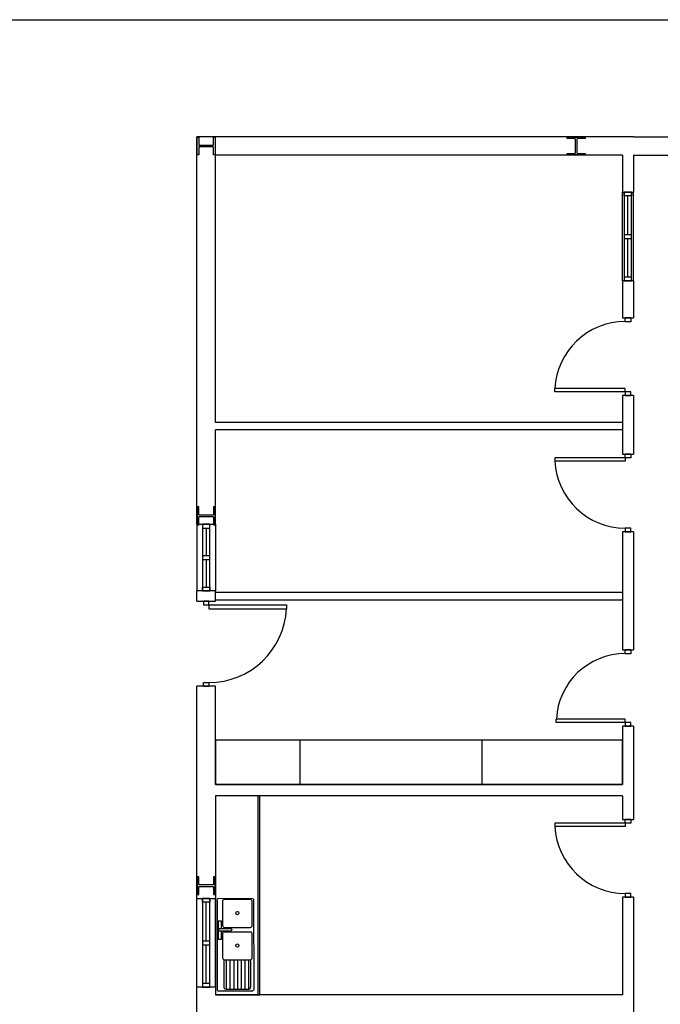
# Model space of a CAD drawing. Header units: millimetres. Extents: x -559 to 10735, y -2326 to 222.
# Tile 132 of 256: x 2157.64 to 2162.13, y -1735.99 to -1729.08. Entities that reach past the tile are written whole.
import ezdxf

# ---------------------------------------------------------------- set-up
doc = ezdxf.new("R2010")
doc.units = ezdxf.units.MM
doc.header["$LTSCALE"] = 4
doc.layers.add('Extremos da Area Total', color=253, linetype='Continuous')
doc.layers.add('Planta Baixa', color=251, linetype='Continuous')

# ---------------------------------------------------------------- blocks, each defined once
blk = doc.blocks.new('A1063DH-flat-1-flat-1')
at = {"color": 9}
blk.add_line((0.455, -0.581), (0.457, -0.573), dxfattribs=at)
for points in [[(0.476, 0.625), (0.016, 0.623, 0.553012), (0.001, 0.599, 0.624336)], [(0.001, 0.599), (0.001, -0.599, 0.285257), (0.016, -0.623, 0.233769)], [(0.451, 0.61), (0.095, 0.61, 0.467329), (0.076, 0.587, 0.836247)], [(0.076, 0.587), (0.076, 0.26, 0.40231), (0.101, 0.234, 0.020408)], [(0.476, 0.26), (0.474, 0.592, 0.499438), (0.451, 0.61, 6.940275)], [(0.501, -0.599), (0.499, 0.607, 0.373967), (0.486, 0.623, -14.45072)], [(0.182, 0.183), (0.026, 0.183), (0.026, 0.221), (0.182, 0.221, -0.817655), (0.189, 0.184, 4.933965)], [(0.451, 0.172), (0.095, 0.172, 0.467329), (0.076, 0.149, 0.836247)], [(0.076, 0.149), (0.076, -0.177, 0.40231), (0.101, -0.203, 0.020408)], [(0.101, 0.234), (0.451, 0.234, 0.426218), (0.476, 0.26, -1.041667)], [(0.476, -0.177), (0.474, 0.154, 0.499438), (0.451, 0.172, 6.940275)], [(0.093, -0.202), (0.093, -0.573, 0.285257), (0.108, -0.597, 0.233769)], [(0.101, -0.203), (0.451, -0.203, 0.426218), (0.476, -0.177, -1.041667)], [(0.118, -0.599), (0.432, -0.599, 0.331496), (0.455, -0.581, -0.744843)]]:
    blk.add_lwpolyline(points, format="xyb", dxfattribs=at)
for points in [[(0.057, 0.183), (0.057, 0.073), (0.02, 0.073), (0.02, 0.323), (0.057, 0.323), (0.057, 0.221)], [(0.126, -0.203), (0.126, -0.599)], [(0.176, -0.203), (0.176, -0.599)], [(0.226, -0.203), (0.226, -0.599)], [(0.276, -0.203), (0.276, -0.599)], [(0.326, -0.203), (0.326, -0.599)], [(0.376, -0.203), (0.376, -0.599)], [(0.426, -0.203), (0.426, -0.599)], [(0.457, -0.573), (0.457, -0.203)], [(0.016, -0.623), (0.026, -0.625)], [(0.026, -0.625), (0.472, -0.625)], [(0.108, -0.597), (0.118, -0.599)]]:
    blk.add_lwpolyline(points, dxfattribs=at)
for centre in [(0.276, 0.428), (0.276, -0.011)]:
    blk.add_circle(centre, 0.0214, dxfattribs=at)
blk.add_arc((0.47, -0.594), 0.0315, 274.095, 350.2366, dxfattribs=at)
blk = doc.blocks.new('A1170DK-flat-1-flat-1')
at = {"color": 9}
for p, q in [((0.6, 2.69), (0, 2.69)), ((0, 2.69), (0, 0)), ((0.58, 0), (0.58, 2.69)), ((0.6, 0), (0.6, 2.69)), ((0, 0), (0.6, 0))]:
    blk.add_line(p, q, dxfattribs=at)
blk = doc.blocks.new('AUW01D3S-flat-13-flat-1')
at = {"color": 9}
for p, q in [((-0.125, 0), (-0.125, 1.2)), ((0.125, 0), (0.125, 1.2))]:
    blk.add_line(p, q, dxfattribs=at)
blk = doc.blocks.new('AUD18D1S-flat-31-flat-1')
at = {"color": 9}
for p, q in [((-0.125, 1.2), (0.125, 1.2)), ((0.125, 0), (-0.125, 0))]:
    blk.add_line(p, q, dxfattribs=at)
blk = doc.blocks.new('AUD19D1S-flat-31-flat-1')
at = {"color": 9}
for p, q in [((0, 1.2), (0, 1.2)), ((0, 0), (0, 0))]:
    blk.add_line(p, q, dxfattribs=at)
blk = doc.blocks.new('AUD37D1S-flat-83-flat-1')
at = {"color": 9}
for p, q in [((-0.05, 0.05), (-0.05, 0)), ((0.05, 0.05), (-0.05, 0.05)), ((-0.05, 0), (0.05, 0)), ((0.05, 0), (0.05, 0.05))]:
    blk.add_line(p, q, dxfattribs=at)
at = {"color": 9, "oblique": 36.8699, "width": 1.25, "flags": 3}
for p in [(-0.05, 0.05), (0, 0.05), (0.05, 0.05)]:
    blk.add_attdef('JAMBPT', p, '', height=0.00632, rotation=153.4349, dxfattribs=at)
at = {"color": 9, "width": 0.5, "flags": 3}
for p in [(-0.05, 0.05), (0, 0.05)]:
    blk.add_attdef('JAMBPT', p, '', height=0.01, rotation=90, dxfattribs=at)
blk = doc.blocks.new('AUD37D1S-flat-82-flat-1')
at = {"color": 9}
for p, q in [((-0.05, 0), (0.05, 0)), ((-0.05, -0.05), (-0.05, 0)), ((0.05, 0), (0.05, -0.05)), ((0.05, -0.05), (-0.05, -0.05))]:
    blk.add_line(p, q, dxfattribs=at)
at = {"color": 9, "text_generation_flag": 4, "flags": 3}
for p, height, rotation, width in [((-0.05, -0.05), 0.00632, 206.5651, 1.25), ((-0.05, -0.05), 0.01, 270, 0.5), ((0, -0.05), 0.00632, 206.5651, 1.25), ((0, -0.05), 0.01, 270, 0.5), ((0.05, -0.05), 0.00632, 206.5651, 1.25)]:
    blk.add_attdef('JAMBPT', p, '', height=height, rotation=rotation, dxfattribs=dict(at, width=width))
blk = doc.blocks.new('AUD40D1S-flat-26-flat-1')
at = {"color": 9}
for p, q in [((-0.05, 0.6), (-0.05, -0.6)), ((0.05, 0.6), (-0.05, 0.6)), ((0.05, -0.6), (0.05, 0.6)), ((-0.05, -0.6), (0.05, -0.6))]:
    blk.add_line(p, q, dxfattribs=at)
blk = doc.blocks.new('AUD40D1S-flat-25-flat-1')
at = {"color": 9}
for p, q in [((-0.05, 0.6), (-0.05, -0.6)), ((0.05, 0.6), (-0.05, 0.6)), ((0.05, -0.6), (0.05, 0.6)), ((-0.05, -0.6), (0.05, -0.6))]:
    blk.add_line(p, q, dxfattribs=at)
blk = doc.blocks.new('AUD37D1S-flat-81-flat-1')
at = {"color": 9}
for p, q in [((-0.05, 0.05), (-0.05, 0)), ((0.05, 0.05), (-0.05, 0.05)), ((-0.05, 0), (0.05, 0)), ((0.05, 0), (0.05, 0.05))]:
    blk.add_line(p, q, dxfattribs=at)
at = {"color": 9, "oblique": 36.8699, "width": 1.25, "flags": 3}
for p in [(-0.05, 0.05), (0, 0.05), (0.05, 0.05)]:
    blk.add_attdef('JAMBPT', p, '', height=0.00632, rotation=153.4349, dxfattribs=at)
at = {"color": 9, "width": 0.5, "flags": 3}
for p in [(-0.05, 0.05), (0, 0.05)]:
    blk.add_attdef('JAMBPT', p, '', height=0.01, rotation=90, dxfattribs=at)
blk = doc.blocks.new('AUW01D1S-flat-32-flat-1')
at = {"color": 9}
blk.add_line((0, -0.2625), (0, 0.2625), dxfattribs=at)
blk = doc.blocks.new('AUW01D1S-flat-31-flat-1')
at = {"color": 9}
blk.add_line((0, -0.2625), (0, 0.2625), dxfattribs=at)
blk = doc.blocks.new('AUD18D1S-flat-30-flat-1')
at = {"color": 9}
for p, q in [((-0.125, 0), (0.125, 0)), ((0.125, -1.15), (-0.125, -1.15))]:
    blk.add_line(p, q, dxfattribs=at)
blk = doc.blocks.new('AUD19D1S-flat-30-flat-1')
at = {"color": 9}
for p, q in [((0, 0), (0, 0)), ((0, -1.15), (0, -1.15))]:
    blk.add_line(p, q, dxfattribs=at)
blk = doc.blocks.new('AUD37D1S-flat-80-flat-1')
at = {"color": 9}
for p, q in [((0.0375, 0), (-0.0375, 0)), ((-0.0375, 0), (-0.0375, -0.05)), ((0.0375, -0.05), (0.0375, 0)), ((-0.0375, -0.05), (0.0375, -0.05))]:
    blk.add_line(p, q, dxfattribs=at)
at = {"color": 9, "oblique": 22.61986, "width": 1.083333, "flags": 3}
for p in [(-0.0375, -0.05), (0, -0.05), (0.0375, -0.05)]:
    blk.add_attdef('JAMBPT', p, '', height=0.00588, rotation=326.30993, dxfattribs=at)
at = {"color": 9, "width": 0.666667, "flags": 3}
for p in [(0, -0.05), (0.0375, -0.05)]:
    blk.add_attdef('JAMBPT', p, '', height=0.0075, rotation=270, dxfattribs=at)
blk = doc.blocks.new('AUD37D1S-flat-79-flat-1')
at = {"color": 9}
for p, q in [((-0.0375, 0.05), (0.0375, 0.05)), ((-0.0375, 0), (-0.0375, 0.05)), ((0.0375, 0), (-0.0375, 0)), ((0.0375, 0.05), (0.0375, 0))]:
    blk.add_line(p, q, dxfattribs=at)
at = {"color": 9, "text_generation_flag": 4, "flags": 3}
for p, height, rotation, width in [((-0.0375, 0.05), 0.00588, 33.69007, 1.083333), ((0, 0.05), 0.0075, 90, 0.666667), ((0, 0.05), 0.00588, 33.69007, 1.083333), ((0.0375, 0.05), 0.0075, 90, 0.666667), ((0.0375, 0.05), 0.00588, 33.69007, 1.083333)]:
    blk.add_attdef('JAMBPT', p, '', height=height, rotation=rotation, dxfattribs=dict(at, width=width))
blk = doc.blocks.new('AUD41D1S-flat-18-flat-1')
at = {"color": 9}
for p, q in [((0.0375, 0.575), (-0.0375, 0.575)), ((-0.0375, -0.575), (0.0375, -0.575))]:
    blk.add_line(p, q, dxfattribs=at)
blk = doc.blocks.new('AUD29D1S-flat-18-flat-1')
at = {"color": 9}
for p, q in [((0, 0.525), (0, 0.474)), ((0, 0.525), (1.05, 0.525)), ((0, 0.474), (1.05, 0.474)), ((1.05, 0.525), (1.05, 0.474))]:
    blk.add_line(p, q, dxfattribs=at)
blk.add_ellipse((0, 0.525), major_axis=(-0.742, 0.742), ratio=1, start_param=2.356194, end_param=3.878361, dxfattribs=at)
blk = doc.blocks.new('AUW01D3S-flat-12-flat-1')
at = {"color": 9}
for p, q in [((-0.125, 0), (-0.125, -0.9)), ((0.125, 0), (0.125, -0.9))]:
    blk.add_line(p, q, dxfattribs=at)
blk = doc.blocks.new('AUD18D1S-flat-29-flat-1')
at = {"color": 9}
for p, q in [((-0.125, 0), (0.125, 0)), ((0.125, -0.9), (-0.125, -0.9))]:
    blk.add_line(p, q, dxfattribs=at)
blk = doc.blocks.new('AUD19D1S-flat-29-flat-1')
at = {"color": 9}
for p, q in [((0, 0), (0, 0)), ((0, -0.9), (0, -0.9))]:
    blk.add_line(p, q, dxfattribs=at)
blk = doc.blocks.new('AUD37D1S-flat-78-flat-1')
at = {"color": 9}
for p, q in [((0.05, 0), (-0.05, 0)), ((-0.05, 0), (-0.05, -0.05)), ((0.05, -0.05), (0.05, 0)), ((-0.05, -0.05), (0.05, -0.05))]:
    blk.add_line(p, q, dxfattribs=at)
at = {"color": 9, "oblique": 36.8699, "width": 1.25, "flags": 3}
for p in [(-0.05, -0.05), (0, -0.05), (0.05, -0.05)]:
    blk.add_attdef('JAMBPT', p, '', height=0.00632, rotation=333.4349, dxfattribs=at)
at = {"color": 9, "width": 0.5, "flags": 3}
for p in [(0, -0.05), (0.05, -0.05)]:
    blk.add_attdef('JAMBPT', p, '', height=0.01, rotation=270, dxfattribs=at)
blk = doc.blocks.new('AUD37D1S-flat-77-flat-1')
at = {"color": 9}
for p, q in [((-0.05, 0.05), (0.05, 0.05)), ((-0.05, 0), (-0.05, 0.05)), ((0.05, 0), (-0.05, 0)), ((0.05, 0.05), (0.05, 0))]:
    blk.add_line(p, q, dxfattribs=at)
at = {"color": 9, "text_generation_flag": 4, "flags": 3}
for p, height, rotation, width in [((-0.05, 0.05), 0.00632, 26.5651, 1.25), ((0, 0.05), 0.01, 90, 0.5), ((0, 0.05), 0.00632, 26.5651, 1.25), ((0.05, 0.05), 0.01, 90, 0.5), ((0.05, 0.05), 0.00632, 26.5651, 1.25)]:
    blk.add_attdef('JAMBPT', p, '', height=height, rotation=rotation, dxfattribs=dict(at, width=width))
blk = doc.blocks.new('AUD40D1S-flat-24-flat-1')
at = {"color": 9}
for p, q in [((0.05, 0.45), (-0.05, 0.45)), ((-0.05, 0.45), (-0.05, -0.45)), ((0.05, -0.45), (0.05, 0.45)), ((-0.05, -0.45), (0.05, -0.45))]:
    blk.add_line(p, q, dxfattribs=at)
blk = doc.blocks.new('AUD40D1S-flat-23-flat-1')
at = {"color": 9}
for p, q in [((0.05, 0.45), (-0.05, 0.45)), ((-0.05, 0.45), (-0.05, -0.45)), ((0.05, -0.45), (0.05, 0.45)), ((-0.05, -0.45), (0.05, -0.45))]:
    blk.add_line(p, q, dxfattribs=at)
blk = doc.blocks.new('AUD37D1S-flat-76-flat-1')
at = {"color": 9}
for p, q in [((0.05, 0), (-0.05, 0)), ((-0.05, 0), (-0.05, -0.05)), ((0.05, -0.05), (0.05, 0)), ((-0.05, -0.05), (0.05, -0.05))]:
    blk.add_line(p, q, dxfattribs=at)
at = {"color": 9, "oblique": 36.8699, "width": 1.25, "flags": 3}
for p in [(-0.05, -0.05), (0, -0.05), (0.05, -0.05)]:
    blk.add_attdef('JAMBPT', p, '', height=0.00632, rotation=333.4349, dxfattribs=at)
at = {"color": 9, "width": 0.5, "flags": 3}
for p in [(0, -0.05), (0.05, -0.05)]:
    blk.add_attdef('JAMBPT', p, '', height=0.01, rotation=270, dxfattribs=at)
blk = doc.blocks.new('AUW01D1S-flat-30-flat-1')
at = {"color": 9}
blk.add_line((0, 0.1875), (0, -0.1875), dxfattribs=at)
blk = doc.blocks.new('AUW01D1S-flat-29-flat-1')
at = {"color": 9}
blk.add_line((0, 0.1875), (0, -0.1875), dxfattribs=at)
blk = doc.blocks.new('AUD18D1S-flat-28-flat-1')
at = {"color": 9}
for p, q in [((-0.075, 1.03), (0.075, 1.03)), ((0.075, 0), (-0.075, 0))]:
    blk.add_line(p, q, dxfattribs=at)
blk = doc.blocks.new('AUD19D1S-flat-28-flat-1')
at = {"color": 9}
for p, q in [((0, 1.03), (0, 1.03)), ((0, 0), (0, 0))]:
    blk.add_line(p, q, dxfattribs=at)
blk = doc.blocks.new('AUD37D1S-flat-75-flat-1')
at = {"color": 9}
for p, q in [((-0.0375, 0.05), (-0.0375, 0)), ((0.0375, 0.05), (-0.0375, 0.05)), ((-0.0375, 0), (0.0375, 0)), ((0.0375, 0), (0.0375, 0.05))]:
    blk.add_line(p, q, dxfattribs=at)
at = {"color": 9, "oblique": 22.61986, "width": 1.083333, "flags": 3}
for p in [(-0.0375, 0.05), (0, 0.05), (0.0375, 0.05)]:
    blk.add_attdef('JAMBPT', p, '', height=0.00588, rotation=146.30993, dxfattribs=at)
at = {"color": 9, "width": 0.666667, "flags": 3}
for p in [(-0.0375, 0.05), (0, 0.05)]:
    blk.add_attdef('JAMBPT', p, '', height=0.0075, rotation=90, dxfattribs=at)
blk = doc.blocks.new('AUD37D1S-flat-74-flat-1')
at = {"color": 9}
for p, q in [((-0.0375, 0), (0.0375, 0)), ((-0.0375, -0.05), (-0.0375, 0)), ((0.0375, 0), (0.0375, -0.05)), ((0.0375, -0.05), (-0.0375, -0.05))]:
    blk.add_line(p, q, dxfattribs=at)
at = {"color": 9, "text_generation_flag": 4, "flags": 3}
for p, height, rotation, width in [((-0.0375, -0.05), 0.00588, 213.69007, 1.083333), ((-0.0375, -0.05), 0.0075, 270, 0.666667), ((0, -0.05), 0.00588, 213.69007, 1.083333), ((0, -0.05), 0.0075, 270, 0.666667), ((0.0375, -0.05), 0.00588, 213.69007, 1.083333)]:
    blk.add_attdef('JAMBPT', p, '', height=height, rotation=rotation, dxfattribs=dict(at, width=width))
blk = doc.blocks.new('AUD41D1S-flat-17-flat-1')
at = {"color": 9}
for p, q in [((0.0375, 0.515), (-0.0375, 0.515)), ((-0.0375, -0.515), (0.0375, -0.515))]:
    blk.add_line(p, q, dxfattribs=at)
blk = doc.blocks.new('AUD29D1S-flat-17-flat-1')
at = {"color": 9}
for p, q in [((-0.93, -0.465), (-0.93, -0.42)), ((0, -0.42), (-0.93, -0.42)), ((0, -0.465), (-0.93, -0.465)), ((0, -0.465), (0, -0.42))]:
    blk.add_line(p, q, dxfattribs=at)
blk.add_ellipse((0, -0.465), major_axis=(-0.658, 0.658), ratio=1, start_param=-0.785398, end_param=0.736768, dxfattribs=at)
blk = doc.blocks.new('AUD18D1S-flat-27-flat-1')
at = {"color": 9}
for p, q in [((-0.075, 1.05), (0.075, 1.05)), ((0.075, 0), (-0.075, 0))]:
    blk.add_line(p, q, dxfattribs=at)
blk = doc.blocks.new('AUD19D1S-flat-27-flat-1')
at = {"color": 9}
for p, q in [((0, 1.05), (0, 1.05)), ((0, 0), (0, 0))]:
    blk.add_line(p, q, dxfattribs=at)
blk = doc.blocks.new('AUD37D1S-flat-73-flat-1')
at = {"color": 9}
for p, q in [((-0.0375, 0.05), (-0.0375, 0)), ((0.0375, 0.05), (-0.0375, 0.05)), ((-0.0375, 0), (0.0375, 0)), ((0.0375, 0), (0.0375, 0.05))]:
    blk.add_line(p, q, dxfattribs=at)
at = {"color": 9, "oblique": 22.61986, "width": 1.083333, "flags": 3}
for p in [(-0.0375, 0.05), (0, 0.05), (0.0375, 0.05)]:
    blk.add_attdef('JAMBPT', p, '', height=0.00588, rotation=146.30993, dxfattribs=at)
at = {"color": 9, "width": 0.666667, "flags": 3}
for p in [(-0.0375, 0.05), (0, 0.05)]:
    blk.add_attdef('JAMBPT', p, '', height=0.0075, rotation=90, dxfattribs=at)
blk = doc.blocks.new('AUD37D1S-flat-72-flat-1')
at = {"color": 9}
for p, q in [((-0.0375, 0), (0.0375, 0)), ((-0.0375, -0.05), (-0.0375, 0)), ((0.0375, 0), (0.0375, -0.05)), ((0.0375, -0.05), (-0.0375, -0.05))]:
    blk.add_line(p, q, dxfattribs=at)
at = {"color": 9, "text_generation_flag": 4, "flags": 3}
for p, height, rotation, width in [((-0.0375, -0.05), 0.00588, 213.69007, 1.083333), ((-0.0375, -0.05), 0.0075, 270, 0.666667), ((0, -0.05), 0.00588, 213.69007, 1.083333), ((0, -0.05), 0.0075, 270, 0.666667), ((0.0375, -0.05), 0.00588, 213.69007, 1.083333)]:
    blk.add_attdef('JAMBPT', p, '', height=height, rotation=rotation, dxfattribs=dict(at, width=width))
blk = doc.blocks.new('AUD41D1S-flat-16-flat-1')
at = {"color": 9}
for p, q in [((0.0375, 0.525), (-0.0375, 0.525)), ((-0.0375, -0.525), (0.0375, -0.525))]:
    blk.add_line(p, q, dxfattribs=at)
blk = doc.blocks.new('AUD30D1S-flat-4-flat-1')
at = {"color": 9}
for p, q in [((-0.95, 0.475), (-0.95, 0.429)), ((0, 0.475), (-0.95, 0.475)), ((0, 0.429), (-0.95, 0.429)), ((0, 0.475), (0, 0.429))]:
    blk.add_line(p, q, dxfattribs=at)
blk.add_ellipse((0, 0.475), major_axis=(0.672, 0.672), ratio=1, start_param=2.404825, end_param=3.926991, dxfattribs=at)
blk = doc.blocks.new('AUD18D1S-flat-26-flat-1')
at = {"color": 9}
for p, q in [((-0.075, 1.05), (0.075, 1.05)), ((0.075, 0), (-0.075, 0))]:
    blk.add_line(p, q, dxfattribs=at)
blk = doc.blocks.new('AUD19D1S-flat-26-flat-1')
at = {"color": 9}
for p, q in [((0, 1.05), (0, 1.05)), ((0, 0), (0, 0))]:
    blk.add_line(p, q, dxfattribs=at)
blk = doc.blocks.new('AUD37D1S-flat-71-flat-1')
at = {"color": 9}
for p, q in [((-0.0375, 0.05), (-0.0375, 0)), ((0.0375, 0.05), (-0.0375, 0.05)), ((-0.0375, 0), (0.0375, 0)), ((0.0375, 0), (0.0375, 0.05))]:
    blk.add_line(p, q, dxfattribs=at)
at = {"color": 9, "oblique": 22.61986, "width": 1.083333, "flags": 3}
for p in [(-0.0375, 0.05), (0, 0.05), (0.0375, 0.05)]:
    blk.add_attdef('JAMBPT', p, '', height=0.00588, rotation=146.30993, dxfattribs=at)
at = {"color": 9, "width": 0.666667, "flags": 3}
for p in [(-0.0375, 0.05), (0, 0.05)]:
    blk.add_attdef('JAMBPT', p, '', height=0.0075, rotation=90, dxfattribs=at)
blk = doc.blocks.new('AUD37D1S-flat-70-flat-1')
at = {"color": 9}
for p, q in [((-0.0375, 0), (0.0375, 0)), ((-0.0375, -0.05), (-0.0375, 0)), ((0.0375, 0), (0.0375, -0.05)), ((0.0375, -0.05), (-0.0375, -0.05))]:
    blk.add_line(p, q, dxfattribs=at)
at = {"color": 9, "text_generation_flag": 4, "flags": 3}
for p, height, rotation, width in [((-0.0375, -0.05), 0.00588, 213.69007, 1.083333), ((-0.0375, -0.05), 0.0075, 270, 0.666667), ((0, -0.05), 0.00588, 213.69007, 1.083333), ((0, -0.05), 0.0075, 270, 0.666667), ((0.0375, -0.05), 0.00588, 213.69007, 1.083333)]:
    blk.add_attdef('JAMBPT', p, '', height=height, rotation=rotation, dxfattribs=dict(at, width=width))
blk = doc.blocks.new('AUD41D1S-flat-15-flat-1')
at = {"color": 9}
for p, q in [((0.0375, 0.525), (-0.0375, 0.525)), ((-0.0375, -0.525), (0.0375, -0.525))]:
    blk.add_line(p, q, dxfattribs=at)
blk = doc.blocks.new('AUD29D1S-flat-16-flat-1')
at = {"color": 9}
for p, q in [((-0.95, -0.475), (-0.95, -0.429)), ((0, -0.429), (-0.95, -0.429)), ((0, -0.475), (-0.95, -0.475)), ((0, -0.475), (0, -0.429))]:
    blk.add_line(p, q, dxfattribs=at)
blk.add_ellipse((0, -0.475), major_axis=(0.672, 0.672), ratio=1, start_param=0.785398, end_param=2.307564, dxfattribs=at)
blk = doc.blocks.new('AUW01D3S-flat-11-flat-1')
at = {"color": 9}
for p, q in [((-0.075, 0), (-0.075, 1.2)), ((0.075, 0), (0.075, 1.2))]:
    blk.add_line(p, q, dxfattribs=at)
blk = doc.blocks.new('AUD18D1S-flat-25-flat-1')
at = {"color": 9}
for p, q in [((-0.075, 1.2), (0.075, 1.2)), ((0.075, 0), (-0.075, 0))]:
    blk.add_line(p, q, dxfattribs=at)
blk = doc.blocks.new('AUD19D1S-flat-25-flat-1')
at = {"color": 9}
for p, q in [((0, 1.2), (0, 1.2)), ((0, 0), (0, 0))]:
    blk.add_line(p, q, dxfattribs=at)
blk = doc.blocks.new('AUD37D1S-flat-69-flat-1')
at = {"color": 9}
for p, q in [((-0.05, 0.05), (-0.05, 0)), ((0.05, 0.05), (-0.05, 0.05)), ((-0.05, 0), (0.05, 0)), ((0.05, 0), (0.05, 0.05))]:
    blk.add_line(p, q, dxfattribs=at)
at = {"color": 9, "oblique": 36.8699, "width": 1.25, "flags": 3}
for p in [(-0.05, 0.05), (0, 0.05), (0.05, 0.05)]:
    blk.add_attdef('JAMBPT', p, '', height=0.00632, rotation=153.4349, dxfattribs=at)
at = {"color": 9, "width": 0.5, "flags": 3}
for p in [(-0.05, 0.05), (0, 0.05)]:
    blk.add_attdef('JAMBPT', p, '', height=0.01, rotation=90, dxfattribs=at)
blk = doc.blocks.new('AUD37D1S-flat-68-flat-1')
at = {"color": 9}
for p, q in [((-0.05, 0), (0.05, 0)), ((-0.05, -0.05), (-0.05, 0)), ((0.05, 0), (0.05, -0.05)), ((0.05, -0.05), (-0.05, -0.05))]:
    blk.add_line(p, q, dxfattribs=at)
at = {"color": 9, "text_generation_flag": 4, "flags": 3}
for p, height, rotation, width in [((-0.05, -0.05), 0.00632, 206.5651, 1.25), ((-0.05, -0.05), 0.01, 270, 0.5), ((0, -0.05), 0.00632, 206.5651, 1.25), ((0, -0.05), 0.01, 270, 0.5), ((0.05, -0.05), 0.00632, 206.5651, 1.25)]:
    blk.add_attdef('JAMBPT', p, '', height=height, rotation=rotation, dxfattribs=dict(at, width=width))
blk = doc.blocks.new('AUD40D1S-flat-22-flat-1')
at = {"color": 9}
for p, q in [((-0.05, 0.6), (-0.05, -0.6)), ((0.05, 0.6), (-0.05, 0.6)), ((0.05, -0.6), (0.05, 0.6)), ((-0.05, -0.6), (0.05, -0.6))]:
    blk.add_line(p, q, dxfattribs=at)
blk = doc.blocks.new('AUD40D1S-flat-21-flat-1')
at = {"color": 9}
for p, q in [((-0.05, 0.6), (-0.05, -0.6)), ((0.05, 0.6), (-0.05, 0.6)), ((0.05, -0.6), (0.05, 0.6)), ((-0.05, -0.6), (0.05, -0.6))]:
    blk.add_line(p, q, dxfattribs=at)
blk = doc.blocks.new('AUD37D1S-flat-67-flat-1')
at = {"color": 9}
for p, q in [((-0.05, 0.05), (-0.05, 0)), ((0.05, 0.05), (-0.05, 0.05)), ((-0.05, 0), (0.05, 0)), ((0.05, 0), (0.05, 0.05))]:
    blk.add_line(p, q, dxfattribs=at)
at = {"color": 9, "oblique": 36.8699, "width": 1.25, "flags": 3}
for p in [(-0.05, 0.05), (0, 0.05), (0.05, 0.05)]:
    blk.add_attdef('JAMBPT', p, '', height=0.00632, rotation=153.4349, dxfattribs=at)
at = {"color": 9, "width": 0.5, "flags": 3}
for p in [(-0.05, 0.05), (0, 0.05)]:
    blk.add_attdef('JAMBPT', p, '', height=0.01, rotation=90, dxfattribs=at)
blk = doc.blocks.new('AUW01D1S-flat-28-flat-1')
at = {"color": 9}
blk.add_line((0, -0.2625), (0, 0.2625), dxfattribs=at)
blk = doc.blocks.new('AUW01D1S-flat-27-flat-1')
at = {"color": 9}
blk.add_line((0, -0.2625), (0, 0.2625), dxfattribs=at)
blk = doc.blocks.new('AUD18D1S-flat-24-flat-1')
at = {"color": 9}
for p, q in [((-0.075, 1.05), (0.075, 1.05)), ((0.075, 0), (-0.075, 0))]:
    blk.add_line(p, q, dxfattribs=at)
blk = doc.blocks.new('AUD19D1S-flat-24-flat-1')
at = {"color": 9}
for p, q in [((0, 1.05), (0, 1.05)), ((0, 0), (0, 0))]:
    blk.add_line(p, q, dxfattribs=at)
blk = doc.blocks.new('AUD37D1S-flat-66-flat-1')
at = {"color": 9}
for p, q in [((-0.0375, 0.05), (-0.0375, 0)), ((0.0375, 0.05), (-0.0375, 0.05)), ((-0.0375, 0), (0.0375, 0)), ((0.0375, 0), (0.0375, 0.05))]:
    blk.add_line(p, q, dxfattribs=at)
at = {"color": 9, "oblique": 22.61986, "width": 1.083333, "flags": 3}
for p in [(-0.0375, 0.05), (0, 0.05), (0.0375, 0.05)]:
    blk.add_attdef('JAMBPT', p, '', height=0.00588, rotation=146.30993, dxfattribs=at)
at = {"color": 9, "width": 0.666667, "flags": 3}
for p in [(-0.0375, 0.05), (0, 0.05)]:
    blk.add_attdef('JAMBPT', p, '', height=0.0075, rotation=90, dxfattribs=at)
blk = doc.blocks.new('AUD37D1S-flat-65-flat-1')
at = {"color": 9}
for p, q in [((-0.0375, 0), (0.0375, 0)), ((-0.0375, -0.05), (-0.0375, 0)), ((0.0375, 0), (0.0375, -0.05)), ((0.0375, -0.05), (-0.0375, -0.05))]:
    blk.add_line(p, q, dxfattribs=at)
at = {"color": 9, "text_generation_flag": 4, "flags": 3}
for p, height, rotation, width in [((-0.0375, -0.05), 0.00588, 213.69007, 1.083333), ((-0.0375, -0.05), 0.0075, 270, 0.666667), ((0, -0.05), 0.00588, 213.69007, 1.083333), ((0, -0.05), 0.0075, 270, 0.666667), ((0.0375, -0.05), 0.00588, 213.69007, 1.083333)]:
    blk.add_attdef('JAMBPT', p, '', height=height, rotation=rotation, dxfattribs=dict(at, width=width))
blk = doc.blocks.new('AUD41D1S-flat-14-flat-1')
at = {"color": 9}
for p, q in [((0.0375, 0.525), (-0.0375, 0.525)), ((-0.0375, -0.525), (0.0375, -0.525))]:
    blk.add_line(p, q, dxfattribs=at)
blk = doc.blocks.new('AUD30D1S-flat-3-flat-1')
at = {"color": 9}
for p, q in [((-0.95, 0.475), (-0.95, 0.429)), ((0, 0.475), (-0.95, 0.475)), ((0, 0.429), (-0.95, 0.429)), ((0, 0.475), (0, 0.429))]:
    blk.add_line(p, q, dxfattribs=at)
blk.add_ellipse((0, 0.475), major_axis=(0.672, 0.672), ratio=1, start_param=2.404825, end_param=3.926991, dxfattribs=at)

msp = doc.modelspace()

# ---------------------------------------------------------------- linework, layer by layer
at = {"layer": 'Extremos da Area Total'}
msp.add_lwpolyline([(2148.033, -1730.7142), (2148.033, -1729.0788), (2196.6062, -1729.0788), (2196.6062, -1743.1137), (2148.033, -1743.1137), (2148.033, -1730.9895)], dxfattribs=at)
at = {"layer": 'Planta Baixa'}
for p, q in [((2161.9466, -1729.901), (2158.8823, -1729.901)), ((2158.8823, -1732.6224), (2158.8823, -1729.901)), ((2161.9466, -1729.901), (2190.8881, -1729.901)), ((2161.8686, -1730.0309), (2159.0121, -1730.0309)), ((2159.0121, -1731.9078), (2159.0121, -1730.0309)), ((2161.8686, -1730.0309), (2161.8686, -1730.2906)), ((2161.9466, -1730.0309), (2161.9466, -1730.2906)), ((2161.9466, -1730.0309), (2190.8881, -1730.0309)), ((2161.8686, -1730.9138), (2161.8686, -1731.1735)), ((2161.9466, -1730.9138), (2161.9466, -1731.1735)), ((2161.8686, -1731.7188), (2161.8686, -1732.1291)), ((2161.9466, -1731.7188), (2161.9466, -1732.1291)), ((2161.8686, -1731.9078), (2159.0121, -1731.9078)), ((2161.8686, -1731.9597), (2159.0121, -1731.9597)), ((2159.0121, -1732.6224), (2159.0121, -1731.9597)), ((2161.8686, -1732.6744), (2161.8686, -1733.5049)), ((2161.9466, -1732.6744), (2161.9466, -1733.5049)), ((2158.8823, -1733.1626), (2158.8823, -1733.0898)), ((2159.0121, -1733.1626), (2159.0121, -1733.0898)), ((2161.8686, -1733.1023), (2159.0121, -1733.1023)), ((2161.8686, -1733.1542), (2159.0121, -1733.1542)), ((2158.8823, -1735.2505), (2158.8823, -1733.7599)), ((2159.0121, -1734.4507), (2159.0121, -1733.7599)), ((2161.8686, -1734.0398), (2161.8686, -1734.4507)), ((2161.9466, -1734.0398), (2161.9466, -1734.6948)), ((2159.6074, -1734.4507), (2159.6074, -1734.1376)), ((2160.8843, -1734.4507), (2160.8843, -1734.1376)), ((2161.8686, -1734.4507), (2159.0121, -1734.4507)), ((2159.4796, -1734.4507), (2160.383, -1734.4507)), ((2161.8686, -1734.5286), (2159.0121, -1734.5286)), ((2159.0121, -1734.5286), (2159.0121, -1735.2505)), ((2161.8686, -1734.5286), (2161.8686, -1734.6948)), ((2161.8686, -1735.2401), (2161.8686, -1735.9257)), ((2161.9466, -1735.2401), (2161.9466, -1736.071)), ((2158.8823, -1736.6528), (2158.8823, -1735.8737)), ((2159.0121, -1735.8737), (2159.0121, -1735.9257)), ((2161.8686, -1735.9257), (2159.0121, -1735.9257))]:
    msp.add_line(p, q, dxfattribs=at)
for points in [[(2159.0095, -1730.0283), (2158.9992, -1730.0283), (2158.9992, -1729.9763, 0.414214), (2158.994, -1729.9712), (2158.9005, -1729.9712, 0.414214), (2158.8953, -1729.9763), (2158.8953, -1730.0283), (2158.8849, -1730.0283), (2158.8849, -1729.9036), (2158.8953, -1729.9036), (2158.8953, -1729.9556, 0.414214), (2158.9005, -1729.9608), (2158.994, -1729.9608, 0.414214), (2158.9992, -1729.9556), (2158.9992, -1729.9036), (2159.0095, -1729.9036)], [(2161.6064, -1729.9036), (2161.6064, -1729.914), (2161.5544, -1729.914, 0.414214), (2161.5492, -1729.9192), (2161.5492, -1730.0127, 0.414214), (2161.5544, -1730.0179), (2161.6064, -1730.0179), (2161.6064, -1730.0283), (2161.4817, -1730.0283), (2161.4817, -1730.0179), (2161.5337, -1730.0179, 0.414214), (2161.5389, -1730.0127), (2161.5389, -1729.9192, 0.414214), (2161.5337, -1729.914), (2161.4817, -1729.914), (2161.4817, -1729.9036)], [(2158.8849, -1732.6251), (2158.8953, -1732.6251), (2158.8953, -1732.5732, -0.414214), (2158.9005, -1732.568), (2158.994, -1732.568, -0.414214), (2158.9992, -1732.5732), (2158.9992, -1732.6251), (2159.0095, -1732.6251), (2159.0095, -1732.5005), (2158.9992, -1732.5005), (2158.9992, -1732.5524, -0.414214), (2158.994, -1732.5576), (2158.9005, -1732.5576, -0.414214), (2158.8953, -1732.5524), (2158.8953, -1732.5005), (2158.8849, -1732.5005)], [(2158.8849, -1735.2219), (2158.8953, -1735.2219), (2158.8953, -1735.17, -0.414214), (2158.9005, -1735.1648), (2158.994, -1735.1648, -0.414214), (2158.9992, -1735.17), (2158.9992, -1735.2219), (2159.0095, -1735.2219), (2159.0095, -1735.0973), (2158.9992, -1735.0973), (2158.9992, -1735.1492, -0.414214), (2158.994, -1735.1544), (2158.9005, -1735.1544, -0.414214), (2158.8953, -1735.1492), (2158.8953, -1735.0973), (2158.8849, -1735.0973)]]:
    msp.add_lwpolyline(points, format="xyb", close=True, dxfattribs=at)
msp.add_lwpolyline([(2159.0121, -1734.4507), (2161.8686, -1734.4507), (2161.8686, -1734.1376), (2159.0121, -1734.1376)], close=True, dxfattribs=at)

# ---------------------------------------------------------------- block references
at = {"layer": 'Planta Baixa', "xscale": 0.5193635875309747, "yscale": 0.5193635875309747, "zscale": 0.5193635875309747}
for name, p in [('AUW01D3S-flat-11-flat-1', (2161.9076, -1730.9138)), ('AUD18D1S-flat-25-flat-1', (2161.9076, -1730.9138)), ('AUD37D1S-flat-68-flat-1', (2161.9076, -1730.2906)), ('AUD40D1S-flat-22-flat-1', (2161.9076, -1730.6022)), ('AUD40D1S-flat-21-flat-1', (2161.9076, -1730.6022)), ('AUD19D1S-flat-25-flat-1', (2161.9076, -1730.9138)), ('AUW01D1S-flat-27-flat-1', (2161.9076, -1730.4529)), ('AUD37D1S-flat-67-flat-1', (2161.9076, -1730.6152)), ('AUW01D1S-flat-28-flat-1', (2161.9076, -1730.7515)), ('AUD37D1S-flat-69-flat-1', (2161.9076, -1730.9138)), ('AUD29D1S-flat-16-flat-1', (2161.8881, -1731.4461)), ('AUD18D1S-flat-26-flat-1', (2161.9076, -1731.7188)), ('AUD37D1S-flat-70-flat-1', (2161.9076, -1731.1735)), ('AUD41D1S-flat-15-flat-1', (2161.9076, -1731.4461)), ('AUD19D1S-flat-26-flat-1', (2161.9076, -1731.7188)), ('AUD37D1S-flat-71-flat-1', (2161.9076, -1731.7188)), ('AUD30D1S-flat-4-flat-1', (2161.8881, -1732.4018)), ('AUD18D1S-flat-27-flat-1', (2161.9076, -1732.6744)), ('AUD37D1S-flat-72-flat-1', (2161.9076, -1732.1291)), ('AUD41D1S-flat-16-flat-1', (2161.9076, -1732.4018)), ('AUD19D1S-flat-27-flat-1', (2161.9076, -1732.6744)), ('AUW01D3S-flat-12-flat-1', (2158.9472, -1732.6224)), ('AUD18D1S-flat-29-flat-1', (2158.9472, -1732.6224)), ('AUD37D1S-flat-78-flat-1', (2158.9472, -1732.6224)), ('AUD40D1S-flat-24-flat-1', (2158.9472, -1732.8561)), ('AUD40D1S-flat-23-flat-1', (2158.9472, -1732.8561)), ('AUD19D1S-flat-29-flat-1', (2158.9472, -1732.6224)), ('AUW01D1S-flat-30-flat-1', (2158.9472, -1732.7458)), ('AUD37D1S-flat-73-flat-1', (2161.9076, -1732.6744)), ('AUD37D1S-flat-76-flat-1', (2158.9472, -1732.8431)), ('AUW01D1S-flat-29-flat-1', (2158.9472, -1732.9665)), ('AUD37D1S-flat-77-flat-1', (2158.9472, -1733.0898)), ('AUD18D1S-flat-30-flat-1', (2158.9472, -1733.1626)), ('AUD37D1S-flat-80-flat-1', (2158.9472, -1733.1626)), ('AUD41D1S-flat-18-flat-1', (2158.9472, -1733.4613)), ('AUD19D1S-flat-30-flat-1', (2158.9472, -1733.1626)), ('AUD29D1S-flat-18-flat-1', (2158.9667, -1733.4613)), ('AUD29D1S-flat-17-flat-1', (2161.8881, -1733.7724)), ('AUD18D1S-flat-28-flat-1', (2161.9076, -1734.0398)), ('AUD37D1S-flat-74-flat-1', (2161.9076, -1733.5049)), ('AUD41D1S-flat-17-flat-1', (2161.9076, -1733.7724)), ('AUD19D1S-flat-28-flat-1', (2161.9076, -1734.0398)), ('AUD37D1S-flat-79-flat-1', (2158.9472, -1733.7599)), ('AUD37D1S-flat-75-flat-1', (2161.9076, -1734.0398)), ('A1170DK-flat-1-flat-1', (2159.0121, -1735.9257)), ('AUD30D1S-flat-3-flat-1', (2161.8881, -1734.9674)), ('AUD18D1S-flat-24-flat-1', (2161.9076, -1735.2401)), ('AUD37D1S-flat-65-flat-1', (2161.9076, -1734.6948)), ('AUD41D1S-flat-14-flat-1', (2161.9076, -1734.9674)), ('AUD19D1S-flat-24-flat-1', (2161.9076, -1735.2401)), ('AUD37D1S-flat-66-flat-1', (2161.9076, -1735.2401)), ('AUW01D3S-flat-13-flat-1', (2158.9472, -1735.8737)), ('AUD18D1S-flat-31-flat-1', (2158.9472, -1735.8737)), ('AUD37D1S-flat-82-flat-1', (2158.9472, -1735.2505)), ('AUD40D1S-flat-26-flat-1', (2158.9472, -1735.5621)), ('AUD40D1S-flat-25-flat-1', (2158.9472, -1735.5621)), ('AUD19D1S-flat-31-flat-1', (2158.9472, -1735.8737)), ('AUW01D1S-flat-31-flat-1', (2158.9472, -1735.4128)), ('A1063DH-flat-1-flat-1', (2159.0231, -1735.575)), ('AUD37D1S-flat-81-flat-1', (2158.9472, -1735.5751)), ('AUW01D1S-flat-32-flat-1', (2158.9472, -1735.7114)), ('AUD37D1S-flat-83-flat-1', (2158.9472, -1735.8737))]:
    msp.add_blockref(name, p, dxfattribs=at)

doc.saveas('drawing.dxf')
